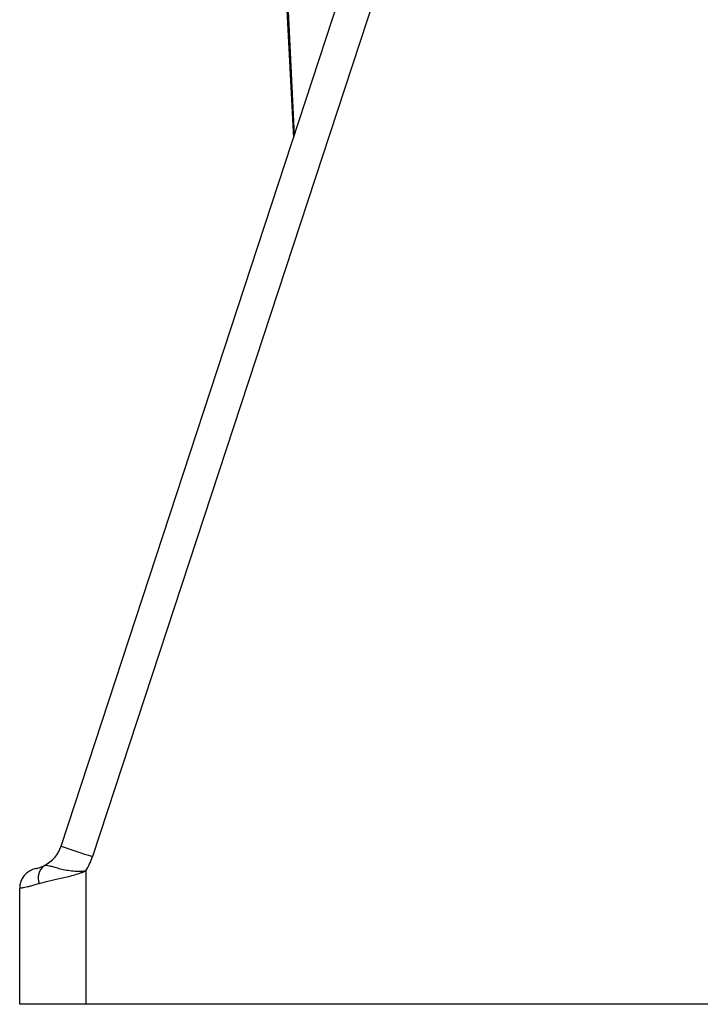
# Model space of a CAD drawing. Header units: millimetres. Extents: x 2377 to 3568, y 1016 to 5019.
# Tile 1 of 15: x 2652 to 2854, y 1016 to 1308. Entities that reach past the tile are written whole.
import ezdxf

# ---------------------------------------------------------------- set-up
doc = ezdxf.new("R2010")
doc.units = ezdxf.units.MM
doc.header["$LTSCALE"] = 2

msp = doc.modelspace()

# ---------------------------------------------------------------- linework, layer by layer
at = {"color": 7, "linetype": 'Continuous', "lineweight": 25}
for p, q in [((2664.75, 1062.67), (2854.37, 1640.88)), ((2863.7, 1637.76), (2674.07, 1059.55)), ((2729.3, 1356.06), (2733.66, 1272.8)), ((2672.11, 1055.32), (2672.11, 1015.71)), ((2652.46, 1015.71), (2652.46, 1050.11)), ((2672.11, 1015.71), (2652.46, 1015.71)), ((2972.46, 1015.71), (2672.11, 1015.71))]:
    msp.add_line(p, q, dxfattribs=at)
at = {"color": 8, "linetype": 'Continuous', "lineweight": 25}
msp.add_line((2729.67, 1358.76), (2733.92, 1273.6), dxfattribs=at)
at = {"color": 7, "linetype": 'Continuous', "lineweight": 25}
for centre, radius, start, end in [((2655.24, 1065.79), 10, 297.0667, 341.8427), ((2811.82, 1487.36), 449.44, 250.899, 252.1527), ((2655.07, 1065.79), 20, 328.457, 341.8427), ((2658.46, 1050.11), 6, 101.6081, 180), ((2662.48, 1053.22), 4.54, 126.2544, 201.7977)]:
    msp.add_arc(centre, radius, start, end, dxfattribs=at)
for points, knots in [([(2657.26, 1055.99), (2657.26, 1055.99), (2657.31, 1056), (2657.51, 1056.05), (2657.66, 1056.08), (2658.07, 1056.19), (2658.33, 1056.27), (2658.97, 1056.5), (2659.35, 1056.66), (2659.79, 1056.88)], [0, 0, 0, 0, 0.25, 0.25, 0.5, 0.5, 0.75, 0.75, 1, 1, 1, 1]), ([(2658.26, 1051.54), (2659.18, 1051.86), (2660.17, 1052.11), (2662.32, 1052.6), (2663.48, 1052.83), (2665.28, 1053.23), (2665.88, 1053.37), (2667.12, 1053.67), (2667.74, 1053.84), (2669, 1054.2), (2669.63, 1054.39), (2670.57, 1054.72), (2670.88, 1054.83), (2671.5, 1055.07), (2671.81, 1055.2), (2672.11, 1055.32)], [0, 0, 0, 0, 0.25, 0.25, 0.5, 0.5, 0.625, 0.625, 0.75, 0.75, 0.875, 0.875, 0.9375, 0.9375, 1, 1, 1, 1]), ([(2659.79, 1056.88), (2659.96, 1056.97), (2660.17, 1057), (2660.68, 1056.97), (2660.98, 1056.91), (2661.7, 1056.73), (2662.1, 1056.61), (2663.02, 1056.35), (2663.52, 1056.2), (2664.61, 1055.91), (2665.2, 1055.77), (2666.46, 1055.52), (2667.13, 1055.42), (2668.51, 1055.27), (2669.21, 1055.22), (2670.29, 1055.21), (2670.66, 1055.22), (2671.39, 1055.25), (2671.76, 1055.28), (2672.11, 1055.32)], [0, 0, 0, 0, 0.125, 0.125, 0.25, 0.25, 0.375, 0.375, 0.5, 0.5, 0.625, 0.625, 0.75, 0.75, 0.875, 0.875, 0.9375, 0.9375, 1, 1, 1, 1]), ([(2658.26, 1051.54), (2657.36, 1051.22), (2656.55, 1050.98), (2655.46, 1050.69), (2655.13, 1050.61), (2654.51, 1050.48), (2654.24, 1050.42), (2653.74, 1050.32), (2653.52, 1050.28), (2653.14, 1050.22), (2652.98, 1050.19), (2652.59, 1050.13), (2652.46, 1050.11), (2652.46, 1050.11)], [0, 0, 0, 0, 0.25, 0.25, 0.375, 0.375, 0.5, 0.5, 0.625, 0.625, 0.75, 0.75, 1, 1, 1, 1])]:
    msp.add_open_spline(points, degree=3, knots=knots, dxfattribs=at)

doc.saveas('drawing.dxf')
